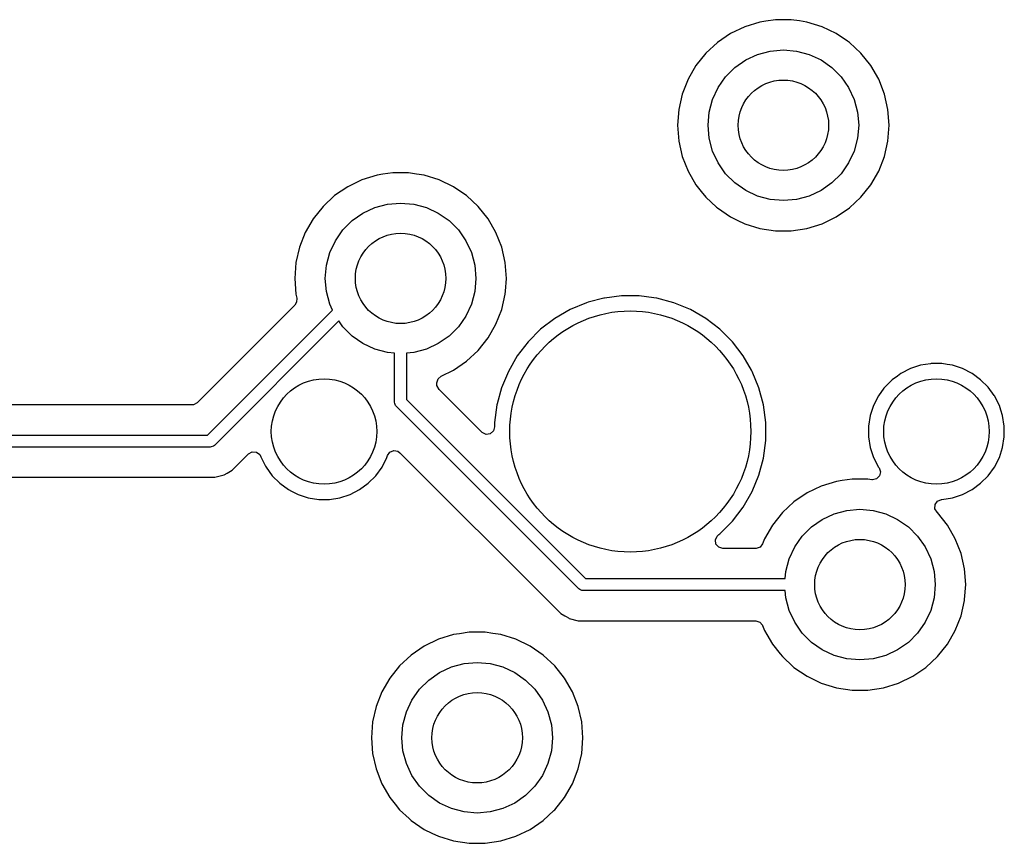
# Model space of a CAD drawing. Extents: x 98 to 223, y -135 to -41.
# Tile 18 of 23: x 173 to 189, y -83 to -70. Entities that reach past the tile are written whole.
import ezdxf

# ---------------------------------------------------------------- set-up
doc = ezdxf.new("R2010")
doc.units = 0
doc.layers.add('BLACK', color=7, linetype='CONTINUOUS')

msp = doc.modelspace()

# ---------------------------------------------------------------- linework, layer by layer
at = {"layer": 'BLACK', "linetype": 'CONTINUOUS'}
for p, q in [((185.346876, -69.726106), (185.096173, -69.803438)), ((185.346882, -69.726105), (185.346876, -69.726106)), ((185.346885, -69.726104), (185.346882, -69.726105)), ((185.444747, -69.711353), (185.346885, -69.726104)), ((185.606312, -69.687), (185.444747, -69.711353)), ((185.606318, -69.687), (185.606312, -69.687)), ((185.868682, -69.687), (185.606318, -69.687)), ((185.868687, -69.687), (185.868682, -69.687)), ((186.003323, -69.707294), (185.868687, -69.687)), ((186.128115, -69.726104), (186.003323, -69.707294)), ((186.128119, -69.726105), (186.128115, -69.726104)), ((186.128123, -69.726106), (186.128119, -69.726105)), ((186.378827, -69.803438), (186.128123, -69.726106)), ((185.096173, -69.803438), (184.859803, -69.917267)), ((186.615196, -69.917267), (186.378825, -69.803438)), ((186.378825, -69.803438), (186.378827, -69.803438)), ((184.64302, -70.065067), (184.450698, -70.243514)), ((184.859802, -69.917268), (184.64302, -70.065067)), ((184.859803, -69.917267), (184.859802, -69.917268)), ((186.615197, -69.917268), (186.615196, -69.917267)), ((186.6152, -69.91727), (186.615197, -69.917268)), ((186.615204, -69.917272), (186.6152, -69.91727)), ((186.802703, -70.045107), (186.615204, -69.917272)), ((186.831979, -70.065067), (186.802703, -70.045107)), ((187.024301, -70.243514), (186.831979, -70.065067)), ((185.309975, -70.262884), (185.52044, -70.20649)), ((185.52044, -70.20649), (185.7375, -70.1875)), ((185.7375, -70.1875), (185.95456, -70.20649)), ((185.95456, -70.20649), (186.165025, -70.262884)), ((184.450698, -70.243514), (184.287114, -70.448643)), ((184.934015, -70.479944), (185.1125, -70.354968)), ((185.1125, -70.354968), (185.309975, -70.262884)), ((186.165025, -70.262884), (186.3625, -70.354968)), ((186.3625, -70.354968), (186.540985, -70.479944)), ((187.024304, -70.243518), (187.024301, -70.243514)), ((187.024305, -70.243519), (187.024304, -70.243518)), ((187.187886, -70.448643), (187.024305, -70.243519)), ((184.287114, -70.448643), (184.155932, -70.675856)), ((184.779944, -70.634015), (184.934015, -70.479944)), ((186.540985, -70.479944), (186.695056, -70.634015)), ((187.319068, -70.675857), (187.187886, -70.448643)), ((184.155932, -70.675856), (184.060082, -70.920078)), ((184.654968, -70.8125), (184.779944, -70.634015)), ((186.695056, -70.634015), (186.820032, -70.8125)), ((187.41492, -70.920084), (187.319068, -70.675857)), ((184.562884, -71.009975), (184.654968, -70.8125)), ((186.820032, -70.8125), (186.912116, -71.009975)), ((184.060076, -70.920097), (184.001697, -71.175874)), ((184.060082, -70.920078), (184.060076, -70.920097)), ((184.50649, -71.22044), (184.562884, -71.009975)), ((186.912116, -71.009975), (186.96851, -71.22044)), ((187.473302, -71.17587), (187.41492, -70.920084)), ((184.001696, -71.175879), (183.982092, -71.437495)), ((184.001697, -71.175874), (184.001696, -71.175879)), ((184.4875, -71.4375), (184.50649, -71.22044)), ((186.96851, -71.22044), (186.9875, -71.4375)), ((187.473302, -71.175874), (187.473302, -71.17587)), ((187.473303, -71.175879), (187.473302, -71.175874)), ((187.492908, -71.437495), (187.473303, -71.175879)), ((183.982092, -71.437495), (183.982092, -71.437504)), ((183.982092, -71.437504), (184.001696, -71.69912)), ((184.50649, -71.65456), (184.4875, -71.4375)), ((186.9875, -71.4375), (186.96851, -71.65456)), ((187.473303, -71.69912), (187.492908, -71.437504)), ((187.492908, -71.437504), (187.492908, -71.437495)), ((184.001696, -71.69912), (184.001697, -71.699125)), ((184.001697, -71.699125), (184.060076, -71.954902)), ((184.562884, -71.865025), (184.50649, -71.65456)), ((186.96851, -71.65456), (186.912116, -71.865025)), ((187.41492, -71.954916), (187.473302, -71.69913)), ((187.473302, -71.69913), (187.473303, -71.69912)), ((184.654968, -72.0625), (184.562884, -71.865025)), ((186.912116, -71.865025), (186.820032, -72.0625)), ((184.060076, -71.954902), (184.060078, -71.954911)), ((184.060078, -71.954911), (184.06008, -71.954916)), ((184.06008, -71.954916), (184.155932, -72.199143)), ((187.319068, -72.199143), (187.41492, -71.954916)), ((184.155932, -72.199143), (184.287114, -72.426357)), ((184.779944, -72.240985), (184.654968, -72.0625)), ((186.820032, -72.0625), (186.695056, -72.240985)), ((187.187886, -72.426357), (187.319068, -72.199143)), ((178.746173, -72.343438), (178.509803, -72.457267)), ((178.996876, -72.266106), (178.746173, -72.343438)), ((178.996882, -72.266105), (178.996876, -72.266106)), ((178.996885, -72.266104), (178.996882, -72.266105)), ((179.094747, -72.251353), (178.996885, -72.266104)), ((179.256312, -72.227), (179.094747, -72.251353)), ((179.256318, -72.227), (179.256312, -72.227)), ((179.518682, -72.227), (179.256318, -72.227)), ((179.518687, -72.227), (179.518682, -72.227)), ((179.653323, -72.247294), (179.518687, -72.227)), ((179.778115, -72.266104), (179.653323, -72.247294)), ((179.778119, -72.266105), (179.778115, -72.266104)), ((179.778123, -72.266106), (179.778119, -72.266105)), ((180.028827, -72.343438), (179.778123, -72.266106)), ((180.265196, -72.457267), (180.028825, -72.343438)), ((180.028825, -72.343438), (180.028827, -72.343438)), ((184.934015, -72.395056), (184.779944, -72.240985)), ((186.695056, -72.240985), (186.540985, -72.395056)), ((178.509802, -72.457268), (178.29302, -72.605067)), ((178.509803, -72.457267), (178.509802, -72.457268)), ((180.265197, -72.457268), (180.265196, -72.457267)), ((180.2652, -72.45727), (180.265197, -72.457268)), ((180.265204, -72.457272), (180.2652, -72.45727)), ((180.452703, -72.585107), (180.265204, -72.457272)), ((184.287114, -72.426357), (184.372905, -72.533935)), ((185.1125, -72.520032), (184.934015, -72.395056)), ((185.309975, -72.612116), (185.1125, -72.520032)), ((186.3625, -72.520032), (186.165025, -72.612116)), ((186.540985, -72.395056), (186.3625, -72.520032)), ((187.024305, -72.631481), (187.187886, -72.426357)), ((178.29302, -72.605067), (178.100698, -72.783514)), ((180.481979, -72.605067), (180.452703, -72.585107)), ((180.674301, -72.783514), (180.481979, -72.605067)), ((184.372905, -72.533935), (184.450698, -72.631485)), ((184.450698, -72.631485), (184.627969, -72.795967)), ((185.52044, -72.66851), (185.309975, -72.612116)), ((185.7375, -72.6875), (185.52044, -72.66851)), ((185.95456, -72.66851), (185.7375, -72.6875)), ((186.165025, -72.612116), (185.95456, -72.66851)), ((186.831979, -72.809933), (187.024305, -72.631481)), ((178.100698, -72.783514), (177.937114, -72.988643)), ((178.7625, -72.894968), (178.959975, -72.802884)), ((178.959975, -72.802884), (179.17044, -72.74649)), ((179.17044, -72.74649), (179.3875, -72.7275)), ((179.3875, -72.7275), (179.60456, -72.74649)), ((179.60456, -72.74649), (179.815025, -72.802884)), ((179.815025, -72.802884), (180.0125, -72.894968)), ((180.674304, -72.783518), (180.674301, -72.783514)), ((180.674305, -72.783519), (180.674304, -72.783518)), ((180.837886, -72.988643), (180.674305, -72.783519)), ((184.627969, -72.795967), (184.643021, -72.809933)), ((184.643021, -72.809933), (184.859796, -72.957728)), ((186.615204, -72.957728), (186.831979, -72.809933)), ((177.937114, -72.988643), (177.805932, -73.215856)), ((178.584015, -73.019944), (178.7625, -72.894968)), ((180.0125, -72.894968), (180.190985, -73.019944)), ((180.969068, -73.215857), (180.837886, -72.988643)), ((184.859796, -72.957728), (184.859801, -72.95773)), ((184.859801, -72.95773), (184.859802, -72.957731)), ((184.859802, -72.957731), (184.859803, -72.957732)), ((184.859803, -72.957732), (184.968618, -73.010134)), ((184.968618, -73.010134), (185.096173, -73.071561)), ((186.378823, -73.071563), (186.615204, -72.957728)), ((178.304968, -73.3525), (178.429944, -73.174015)), ((178.429944, -73.174015), (178.584015, -73.019944)), ((180.190985, -73.019944), (180.345056, -73.174015)), ((180.345056, -73.174015), (180.470032, -73.3525)), ((185.096173, -73.071561), (185.096174, -73.071561)), ((185.096174, -73.071561), (185.096177, -73.071563)), ((185.096177, -73.071563), (185.346885, -73.148896)), ((185.346885, -73.148896), (185.606318, -73.188)), ((185.868682, -73.188), (186.128115, -73.148896)), ((186.128115, -73.148896), (186.378823, -73.071563)), ((177.805932, -73.215856), (177.710082, -73.460078)), ((181.06492, -73.460084), (180.969068, -73.215857)), ((185.606318, -73.188), (185.868682, -73.188)), ((177.710076, -73.460097), (177.651697, -73.715874)), ((177.710082, -73.460078), (177.710076, -73.460097)), ((178.212884, -73.549975), (178.304968, -73.3525)), ((180.470032, -73.3525), (180.562116, -73.549975)), ((181.123302, -73.71587), (181.06492, -73.460084)), ((178.15649, -73.76044), (178.212884, -73.549975)), ((180.562116, -73.549975), (180.61851, -73.76044)), ((177.651696, -73.715879), (177.632092, -73.977495)), ((177.651697, -73.715874), (177.651696, -73.715879)), ((178.1375, -73.9775), (178.15649, -73.76044)), ((180.61851, -73.76044), (180.6375, -73.9775)), ((181.123302, -73.715874), (181.123302, -73.71587)), ((181.123303, -73.715879), (181.123302, -73.715874)), ((181.142908, -73.977495), (181.123303, -73.715879)), ((177.632092, -73.977495), (177.632092, -73.977504)), ((177.632092, -73.977504), (177.651696, -74.23912)), ((178.15649, -74.19456), (178.1375, -73.9775)), ((180.6375, -73.9775), (180.61851, -74.19456)), ((181.126825, -74.19212), (181.142908, -73.977504)), ((181.142908, -73.977504), (181.142908, -73.977495)), ((177.651696, -74.23912), (177.651697, -74.239125)), ((177.651697, -74.239125), (177.66665, -74.304638)), ((177.66665, -74.304638), (177.662377, -74.374376)), ((178.212884, -74.405025), (178.15649, -74.19456)), ((180.61851, -74.19456), (180.562116, -74.405025)), ((181.06492, -74.494916), (181.123302, -74.23913)), ((181.123302, -74.23913), (181.126825, -74.19212)), ((182.757507, -74.305507), (182.500483, -74.374376)), ((182.771585, -74.303653), (182.757507, -74.305507)), ((183.049986, -74.267), (182.771585, -74.303653)), ((183.049994, -74.267), (183.049986, -74.267)), ((183.345006, -74.267), (183.049994, -74.267)), ((183.345013, -74.267), (183.345006, -74.267)), ((183.588613, -74.299071), (183.345013, -74.267)), ((183.637493, -74.305507), (183.588613, -74.299071)), ((183.922452, -74.381861), (183.637493, -74.305507)), ((177.63344, -74.419911), (176.013922, -76.039431)), ((177.662377, -74.374376), (177.63344, -74.419911)), ((178.258441, -74.502724), (178.212884, -74.405025)), ((180.562116, -74.405025), (180.470032, -74.6025)), ((182.472538, -74.381864), (182.199999, -74.494754)), ((182.472548, -74.381861), (182.472538, -74.381864)), ((182.500483, -74.374376), (182.472548, -74.381861)), ((183.922454, -74.381862), (183.922452, -74.381861)), ((183.922461, -74.381864), (183.922454, -74.381862)), ((184.195, -74.494754), (183.922461, -74.381864)), ((176.184916, -76.57625), (178.258441, -74.502724)), ((180.470032, -74.6025), (180.345056, -74.780985)), ((180.969068, -74.739143), (181.06492, -74.494916)), ((181.944506, -74.642261), (181.710459, -74.821852)), ((182.199989, -74.494758), (181.944506, -74.642261)), ((182.199999, -74.494754), (182.199989, -74.494758)), ((184.19501, -74.494758), (184.195, -74.494754)), ((184.450493, -74.642261), (184.19501, -74.494758)), ((184.68454, -74.821852), (184.450493, -74.642261)), ((178.3612, -74.682809), (176.297049, -76.746961)), ((178.429944, -74.780985), (178.3612, -74.682809)), ((178.584015, -74.935056), (178.429944, -74.780985)), ((180.345056, -74.780985), (180.190985, -74.935056)), ((180.837886, -74.966357), (180.969068, -74.739143)), ((178.7625, -75.060032), (178.584015, -74.935056)), ((180.190985, -74.935056), (180.0125, -75.060032)), ((180.674305, -75.171481), (180.837886, -74.966357)), ((181.710452, -74.821858), (181.501858, -75.030452)), ((181.710459, -74.821852), (181.710452, -74.821858)), ((184.684547, -74.821858), (184.68454, -74.821852)), ((184.893141, -75.030452), (184.684547, -74.821858)), ((178.959975, -75.152116), (178.7625, -75.060032)), ((180.0125, -75.060032), (179.815025, -75.152116)), ((181.501852, -75.030459), (181.322261, -75.264506)), ((181.501858, -75.030452), (181.501852, -75.030459)), ((184.893147, -75.030459), (184.893141, -75.030452)), ((185.072738, -75.264506), (184.893147, -75.030459)), ((179.17044, -75.20851), (178.959975, -75.152116)), ((179.2875, -75.218751), (179.17044, -75.20851)), ((179.2875, -76.030902), (179.2875, -75.218751)), ((179.60456, -75.20851), (179.4875, -75.218751)), ((179.4875, -75.218751), (179.4875, -75.98948)), ((179.815025, -75.152116), (179.60456, -75.20851)), ((180.481979, -75.349933), (180.674305, -75.171481)), ((181.322261, -75.264506), (181.174758, -75.519989)), ((185.207388, -75.497728), (185.072738, -75.264506)), ((180.265204, -75.497728), (180.481979, -75.349933)), ((188.013943, -75.419714), (187.84546, -75.474456)), ((188.175871, -75.394067), (188.013943, -75.419714)), ((188.188921, -75.392), (188.175871, -75.394067)), ((188.366079, -75.392), (188.188921, -75.392)), ((188.453567, -75.405857), (188.366079, -75.392)), ((188.541056, -75.419714), (188.453567, -75.405857)), ((188.709539, -75.474456), (188.541056, -75.419714)), ((180.007685, -75.642097), (180.058198, -75.597416)), ((180.058198, -75.597416), (180.265204, -75.497728)), ((181.174754, -75.519999), (181.061864, -75.792538)), ((181.174758, -75.519989), (181.174754, -75.519999)), ((185.220243, -75.519993), (185.207388, -75.497728)), ((185.333139, -75.792548), (185.220243, -75.519993)), ((187.629072, -75.597416), (187.544286, -75.659017)), ((187.687609, -75.554886), (187.629072, -75.597416)), ((187.845457, -75.474457), (187.687609, -75.554886)), ((187.84546, -75.474456), (187.845457, -75.474457)), ((188.709542, -75.474457), (188.709539, -75.474456)), ((188.86739, -75.554886), (188.709542, -75.474457)), ((189.010714, -75.659017), (188.86739, -75.554886)), ((179.988, -75.709136), (180.007685, -75.642097)), ((179.988, -75.730805), (179.988, -75.709136)), ((179.990834, -75.757163), (179.988, -75.730805)), ((180.024319, -75.818486), (179.990834, -75.757163)), ((181.061861, -75.792548), (180.991253, -76.056065)), ((181.061864, -75.792538), (181.061861, -75.792548)), ((185.409493, -76.077507), (185.333139, -75.792548)), ((187.419017, -75.784286), (187.406692, -75.80125)), ((187.419019, -75.784284), (187.419017, -75.784286)), ((187.544283, -75.659019), (187.419019, -75.784283)), ((187.419019, -75.784283), (187.419019, -75.784284)), ((187.544284, -75.659019), (187.544283, -75.659019)), ((187.544286, -75.659017), (187.544284, -75.659019)), ((189.135983, -75.784286), (189.010714, -75.659017)), ((189.234378, -75.919715), (189.135983, -75.784286)), ((180.735319, -76.529486), (180.024319, -75.818486)), ((187.314886, -75.927609), (187.234457, -76.085457)), ((187.406692, -75.80125), (187.314886, -75.927609)), ((189.240113, -75.927609), (189.234378, -75.919715)), ((189.320542, -76.085457), (189.240113, -75.927609)), ((175.926241, -76.07575), (169.686853, -76.07575)), ((175.952599, -76.072916), (175.926241, -76.07575)), ((176.013922, -76.039431), (175.952599, -76.072916)), ((179.289421, -76.050411), (179.2875, -76.030902)), ((179.304353, -76.086459), (179.289421, -76.050411)), ((179.316789, -76.101613), (179.304353, -76.086459)), ((182.343387, -79.128211), (179.316789, -76.101613)), ((179.4875, -75.98948), (182.45552, -78.9575)), ((180.985506, -76.077515), (180.947, -76.369986)), ((180.985508, -76.077504), (180.985506, -76.077515)), ((180.991253, -76.056065), (180.985508, -76.077504)), ((185.448, -76.369994), (185.409493, -76.077507)), ((187.234456, -76.08546), (187.179714, -76.253943)), ((187.234457, -76.085457), (187.234456, -76.08546)), ((189.320543, -76.08546), (189.320542, -76.085457)), ((189.346433, -76.165143), (189.320543, -76.08546)), ((187.179714, -76.253943), (187.152, -76.428921)), ((189.375286, -76.253945), (189.346433, -76.165143)), ((189.403, -76.428921), (189.375286, -76.253945)), ((180.947, -76.441805), (180.927315, -76.508844)), ((180.947, -76.369986), (180.947, -76.441805)), ((185.448, -76.665006), (185.448, -76.369994)), ((187.152, -76.428921), (187.152, -76.606078)), ((189.403, -76.606079), (189.403, -76.428921)), ((169.198751, -76.57625), (176.184916, -76.57625)), ((180.741797, -76.535518), (180.735319, -76.529486)), ((180.805353, -76.564543), (180.741797, -76.535518)), ((180.874511, -76.554599), (180.805353, -76.564543)), ((180.927315, -76.508844), (180.874511, -76.554599)), ((187.152, -76.606078), (187.179714, -76.781056)), ((189.375286, -76.781055), (189.403, -76.606079)), ((176.245847, -76.774329), (176.226338, -76.77625)), ((176.281895, -76.759397), (176.245847, -76.774329)), ((176.297049, -76.746961), (176.281895, -76.759397)), ((185.409493, -76.957493), (185.448, -76.665006)), ((176.226338, -76.77625), (169.198751, -76.77625)), ((176.717068, -77.034754), (176.864629, -76.887192)), ((176.864629, -76.887192), (176.92595, -76.853709)), ((176.92595, -76.853709), (176.995642, -76.858693)), ((176.995642, -76.858693), (177.051575, -76.900565)), ((177.051575, -76.900565), (177.07024, -76.93656)), ((177.07024, -76.93656), (177.074457, -76.94954)), ((179.160542, -76.949542), (179.170692, -76.918304)), ((179.170692, -76.918304), (179.210129, -76.860629)), ((179.210129, -76.860629), (179.274487, -76.83343)), ((179.274487, -76.83343), (179.343334, -76.845344)), ((179.343334, -76.845344), (179.376304, -76.868941)), ((179.376304, -76.868941), (181.929237, -79.421874)), ((187.179714, -76.781056), (187.234456, -76.949539)), ((189.320542, -76.949542), (189.375286, -76.781055)), ((176.595054, -77.15677), (176.706858, -77.044966)), ((176.706858, -77.044964), (176.717066, -77.034757)), ((176.706858, -77.044966), (176.706858, -77.044964)), ((176.717066, -77.034757), (176.717068, -77.034754)), ((177.074457, -76.94954), (177.074457, -76.949542)), ((177.074457, -76.949542), (177.147936, -77.09375)), ((177.147936, -77.09375), (177.154886, -77.10739)), ((179.080114, -77.10739), (179.160542, -76.949542)), ((185.333139, -77.242452), (185.409493, -76.957493)), ((187.234456, -76.949539), (187.234457, -76.949542)), ((187.234457, -76.949542), (187.314887, -77.107392)), ((189.240114, -77.10739), (189.320542, -76.949542)), ((176.305395, -77.276751), (176.458123, -77.235827)), ((176.458123, -77.235827), (176.508242, -77.206889)), ((176.508242, -77.206889), (176.595054, -77.15677)), ((177.154886, -77.10739), (177.259017, -77.250714)), ((177.259017, -77.250714), (177.384286, -77.375983)), ((178.850714, -77.375983), (178.975983, -77.250714)), ((178.975983, -77.250714), (179.080114, -77.10739)), ((185.220243, -77.515007), (185.333139, -77.242452)), ((187.332951, -77.255582), (187.282844, -77.304276)), ((187.314887, -77.107392), (187.325298, -77.121722)), ((187.325298, -77.121722), (187.348777, -77.187529)), ((187.348777, -77.187529), (187.332951, -77.255582)), ((189.010714, -77.375983), (189.135983, -77.250714)), ((189.135983, -77.250714), (189.240114, -77.10739)), ((169.686853, -77.27675), (176.139669, -77.27675)), ((176.139669, -77.27675), (176.139685, -77.276751)), ((176.139685, -77.276751), (176.147281, -77.276751)), ((176.147281, -77.276751), (176.305392, -77.276751)), ((176.305392, -77.276751), (176.305395, -77.276751)), ((177.384286, -77.375983), (177.52761, -77.480114)), ((178.70739, -77.480114), (178.850714, -77.375983)), ((186.366173, -77.423438), (186.129803, -77.537267)), ((186.616876, -77.346106), (186.366173, -77.423438)), ((186.616882, -77.346105), (186.616876, -77.346106)), ((186.616885, -77.346104), (186.616882, -77.346105)), ((186.714747, -77.331353), (186.616885, -77.346104)), ((186.876312, -77.307), (186.714747, -77.331353)), ((186.876318, -77.307), (186.876312, -77.307)), ((187.138682, -77.307), (186.876318, -77.307)), ((187.138689, -77.307), (187.138682, -77.307)), ((187.206498, -77.317221), (187.138689, -77.307)), ((187.214366, -77.318151), (187.206498, -77.317221)), ((187.282844, -77.304276), (187.214366, -77.318151)), ((188.86739, -77.480114), (189.010714, -77.375983)), ((177.52761, -77.480114), (177.576165, -77.504854)), ((177.576165, -77.504854), (177.685457, -77.560542)), ((177.685457, -77.560542), (177.68546, -77.560543)), ((177.68546, -77.560543), (177.752075, -77.582187)), ((177.752075, -77.582187), (177.853945, -77.615286)), ((178.381055, -77.615286), (178.549542, -77.560542)), ((178.549542, -77.560542), (178.70739, -77.480114)), ((185.072738, -77.770494), (185.220243, -77.515007)), ((186.129802, -77.537268), (185.91302, -77.685067)), ((186.129803, -77.537267), (186.129802, -77.537268)), ((188.541055, -77.615286), (188.709542, -77.560542)), ((188.709542, -77.560542), (188.86739, -77.480114)), ((177.853945, -77.615286), (178.028921, -77.643)), ((178.028921, -77.643), (178.028922, -77.643)), ((178.028922, -77.643), (178.206078, -77.643)), ((178.206078, -77.643), (178.206079, -77.643)), ((178.206079, -77.643), (178.381055, -77.615286)), ((185.91302, -77.685067), (185.720698, -77.863514)), ((188.252366, -77.797754), (188.254739, -77.727925)), ((188.254739, -77.727925), (188.294488, -77.670464)), ((188.294488, -77.670464), (188.358993, -77.643615)), ((188.358993, -77.643615), (188.362727, -77.643264)), ((188.362727, -77.643264), (188.366076, -77.643)), ((188.366076, -77.643), (188.366079, -77.643)), ((188.366079, -77.643), (188.541055, -77.615286)), ((184.893146, -78.004542), (185.072738, -77.770494)), ((185.720698, -77.863514), (185.557114, -78.068643)), ((186.3825, -77.974968), (186.579975, -77.882884)), ((186.579975, -77.882884), (186.79044, -77.82649)), ((186.79044, -77.82649), (187.0075, -77.8075)), ((187.0075, -77.8075), (187.22456, -77.82649)), ((187.22456, -77.82649), (187.435025, -77.882884)), ((187.435025, -77.882884), (187.6325, -77.974968)), ((188.288122, -77.857781), (188.252366, -77.797754)), ((188.294298, -77.863511), (188.288122, -77.857781)), ((188.294299, -77.863512), (188.294298, -77.863511)), ((188.294303, -77.863517), (188.294299, -77.863512)), ((188.294305, -77.863519), (188.294303, -77.863517)), ((188.457886, -78.068643), (188.294305, -77.863519)), ((184.684542, -78.213146), (184.893146, -78.004542)), ((185.557114, -78.068643), (185.425935, -78.29585)), ((186.204015, -78.099944), (186.3825, -77.974968)), ((187.6325, -77.974968), (187.810985, -78.099944)), ((188.589068, -78.295857), (188.457886, -78.068643)), ((184.638325, -78.251797), (184.656552, -78.234624)), ((184.656552, -78.234624), (184.669179, -78.224934)), ((184.669179, -78.224934), (184.684542, -78.213146)), ((186.049944, -78.254015), (186.204015, -78.099944)), ((187.810985, -78.099944), (187.965056, -78.254015)), ((184.6093, -78.315353), (184.638325, -78.251797)), ((184.619244, -78.384511), (184.6093, -78.315353)), ((184.664999, -78.437315), (184.619244, -78.384511)), ((185.393573, -78.378305), (185.35076, -78.433516)), ((185.425932, -78.295857), (185.393573, -78.378305)), ((185.425935, -78.29585), (185.425932, -78.295855)), ((185.425932, -78.295855), (185.425932, -78.295857)), ((185.924968, -78.4325), (186.049944, -78.254015)), ((187.965056, -78.254015), (188.090032, -78.4325)), ((188.68492, -78.540084), (188.589068, -78.295857)), ((184.732038, -78.457), (184.664999, -78.437315)), ((185.278147, -78.457), (184.732038, -78.457)), ((185.28489, -78.456817), (185.278147, -78.457)), ((185.35076, -78.433516), (185.28489, -78.456817)), ((185.832884, -78.629975), (185.924968, -78.4325)), ((188.090032, -78.4325), (188.182116, -78.629975)), ((188.743302, -78.79587), (188.68492, -78.540084)), ((185.77649, -78.84044), (185.832884, -78.629975)), ((188.182116, -78.629975), (188.23851, -78.84044)), ((185.766249, -78.9575), (185.77649, -78.84044)), ((188.23851, -78.84044), (188.2575, -79.0575)), ((188.743302, -78.795874), (188.743302, -78.79587)), ((188.743303, -78.795879), (188.743302, -78.795874)), ((188.762908, -79.057495), (188.743303, -78.795879)), ((182.45552, -78.9575), (185.766249, -78.9575)), ((188.2575, -79.0575), (188.23851, -79.27456)), ((188.744549, -79.302489), (188.762908, -79.057504)), ((188.762908, -79.057504), (188.762908, -79.057495)), ((182.358541, -79.140647), (182.343387, -79.128211)), ((182.394589, -79.155579), (182.358541, -79.140647)), ((182.414098, -79.1575), (182.394589, -79.155579)), ((185.766249, -79.1575), (182.414098, -79.1575)), ((185.77649, -79.27456), (185.766249, -79.1575)), ((185.832884, -79.485025), (185.77649, -79.27456)), ((188.23851, -79.27456), (188.182116, -79.485025)), ((188.68492, -79.574916), (188.743302, -79.31913)), ((188.743302, -79.31913), (188.744549, -79.302489)), ((181.929237, -79.421874), (181.929247, -79.421885)), ((181.929247, -79.421885), (181.933577, -79.426215)), ((181.933577, -79.426215), (181.933578, -79.426216)), ((181.933578, -79.426216), (182.045382, -79.53802)), ((182.045382, -79.53802), (182.109298, -79.574921)), ((185.924968, -79.6825), (185.832884, -79.485025)), ((188.182116, -79.485025), (188.090032, -79.6825)), ((182.109298, -79.574921), (182.132193, -79.588139)), ((182.132193, -79.588139), (182.132195, -79.588141)), ((182.132195, -79.588141), (182.170249, -79.610111)), ((182.170249, -79.610111), (182.182313, -79.617077)), ((182.182313, -79.617077), (182.335041, -79.658001)), ((182.335041, -79.658001), (182.335044, -79.658001)), ((182.335044, -79.658001), (182.500751, -79.658001)), ((182.500751, -79.658001), (182.500767, -79.658)), ((182.500767, -79.658), (185.278147, -79.658)), ((185.278147, -79.658), (185.345186, -79.677685)), ((185.345186, -79.677685), (185.390941, -79.730489)), ((186.049944, -79.860985), (185.924968, -79.6825)), ((188.090032, -79.6825), (187.965056, -79.860985)), ((188.589068, -79.819143), (188.68492, -79.574916)), ((180.364747, -79.871353), (180.266885, -79.886104)), ((180.526312, -79.847), (180.364747, -79.871353)), ((180.526318, -79.847), (180.526312, -79.847)), ((180.788682, -79.847), (180.526318, -79.847)), ((180.788687, -79.847), (180.788682, -79.847)), ((180.914975, -79.866036), (180.788687, -79.847)), ((181.048115, -79.886104), (180.914975, -79.866036)), ((185.390941, -79.730489), (185.393558, -79.736657)), ((185.393558, -79.736657), (185.425932, -79.819143)), ((185.425932, -79.819143), (185.425934, -79.819146)), ((185.425934, -79.819146), (185.425935, -79.819149)), ((185.425935, -79.819149), (185.464593, -79.886106)), ((186.204015, -80.015056), (186.049944, -79.860985)), ((187.965056, -79.860985), (187.810985, -80.015056)), ((188.457886, -80.046357), (188.589068, -79.819143)), ((180.016173, -79.963438), (179.779803, -80.077267)), ((180.266876, -79.886106), (180.016173, -79.963438)), ((180.266882, -79.886105), (180.266876, -79.886106)), ((180.266885, -79.886104), (180.266882, -79.886105)), ((181.048119, -79.886105), (181.048115, -79.886104)), ((181.048123, -79.886106), (181.048119, -79.886105)), ((181.298827, -79.963438), (181.048123, -79.886106)), ((181.535196, -80.077267), (181.298825, -79.963438)), ((181.298825, -79.963438), (181.298827, -79.963438)), ((185.464593, -79.886106), (185.557114, -80.046357)), ((186.3825, -80.140032), (186.204015, -80.015056)), ((187.810985, -80.015056), (187.6325, -80.140032)), ((179.779802, -80.077268), (179.56302, -80.225067)), ((179.779803, -80.077267), (179.779802, -80.077268)), ((181.535197, -80.077268), (181.535196, -80.077267)), ((181.5352, -80.07727), (181.535197, -80.077268)), ((181.535204, -80.077272), (181.5352, -80.07727)), ((181.751979, -80.225067), (181.535204, -80.077272)), ((185.557114, -80.046357), (185.683712, -80.205106)), ((185.683712, -80.205106), (185.720698, -80.251485)), ((186.579975, -80.232116), (186.3825, -80.140032)), ((187.6325, -80.140032), (187.435025, -80.232116)), ((188.294305, -80.251481), (188.457886, -80.046357)), ((179.56302, -80.225067), (179.370698, -80.403514)), ((180.229975, -80.422884), (180.44044, -80.36649)), ((180.44044, -80.36649), (180.6575, -80.3475)), ((180.6575, -80.3475), (180.87456, -80.36649)), ((180.87456, -80.36649), (181.085025, -80.422884)), ((181.944301, -80.403514), (181.751979, -80.225067)), ((185.720698, -80.251485), (185.902253, -80.419941)), ((186.79044, -80.28851), (186.579975, -80.232116)), ((187.0075, -80.3075), (186.79044, -80.28851)), ((187.22456, -80.28851), (187.0075, -80.3075)), ((187.435025, -80.232116), (187.22456, -80.28851)), ((188.101979, -80.429933), (188.294305, -80.251481)), ((179.370698, -80.403514), (179.207114, -80.608643)), ((179.854015, -80.639944), (180.0325, -80.514968)), ((180.0325, -80.514968), (180.229975, -80.422884)), ((181.085025, -80.422884), (181.2825, -80.514968)), ((181.2825, -80.514968), (181.460985, -80.639944)), ((181.944304, -80.403518), (181.944301, -80.403514)), ((181.944305, -80.403519), (181.944304, -80.403518)), ((182.107886, -80.608643), (181.944305, -80.403519)), ((185.902253, -80.419941), (185.913021, -80.429933)), ((185.913021, -80.429933), (186.129796, -80.577728)), ((187.885204, -80.577728), (188.101979, -80.429933)), ((179.207114, -80.608643), (179.075932, -80.835856)), ((179.699944, -80.794015), (179.854015, -80.639944)), ((181.460985, -80.639944), (181.615056, -80.794015)), ((182.239068, -80.835857), (182.107886, -80.608643)), ((186.129796, -80.577728), (186.129801, -80.57773)), ((186.129801, -80.57773), (186.129802, -80.577731)), ((186.129802, -80.577731), (186.129803, -80.577732)), ((186.129803, -80.577732), (186.232266, -80.627075)), ((186.232266, -80.627075), (186.366173, -80.691561)), ((186.366173, -80.691561), (186.366174, -80.691561)), ((186.366174, -80.691561), (186.366177, -80.691563)), ((186.366177, -80.691563), (186.616885, -80.768896)), ((187.398115, -80.768896), (187.648823, -80.691563)), ((187.648823, -80.691563), (187.885204, -80.577728)), ((179.075932, -80.835856), (178.980082, -81.080078)), ((179.574968, -80.9725), (179.699944, -80.794015)), ((181.615056, -80.794015), (181.740032, -80.9725)), ((182.33492, -81.080084), (182.239068, -80.835857)), ((186.616885, -80.768896), (186.876318, -80.808)), ((186.876318, -80.808), (187.138682, -80.808)), ((187.138682, -80.808), (187.398115, -80.768896)), ((179.482884, -81.169975), (179.574968, -80.9725)), ((181.740032, -80.9725), (181.832116, -81.169975)), ((178.980076, -81.080097), (178.921697, -81.335874)), ((178.980082, -81.080078), (178.980076, -81.080097)), ((179.42649, -81.38044), (179.482884, -81.169975)), ((181.832116, -81.169975), (181.88851, -81.38044)), ((182.393302, -81.33587), (182.33492, -81.080084)), ((178.921696, -81.335879), (178.902092, -81.597495)), ((178.921697, -81.335874), (178.921696, -81.335879)), ((182.393302, -81.335874), (182.393302, -81.33587)), ((182.393303, -81.335879), (182.393302, -81.335874)), ((182.412908, -81.597495), (182.393303, -81.335879)), ((179.4075, -81.5975), (179.42649, -81.38044)), ((181.88851, -81.38044), (181.9075, -81.5975)), ((178.902092, -81.597495), (178.902092, -81.597504)), ((178.902092, -81.597504), (178.921696, -81.85912)), ((179.42649, -81.81456), (179.4075, -81.5975)), ((181.9075, -81.5975), (181.88851, -81.81456)), ((182.393303, -81.85912), (182.412908, -81.597504)), ((182.412908, -81.597504), (182.412908, -81.597495)), ((179.482884, -82.025025), (179.42649, -81.81456)), ((181.88851, -81.81456), (181.832116, -82.025025)), ((178.921696, -81.85912), (178.921697, -81.859125)), ((178.921697, -81.859125), (178.980076, -82.114902)), ((182.33492, -82.114916), (182.393302, -81.85913)), ((182.393302, -81.85913), (182.393303, -81.85912)), ((178.980076, -82.114902), (178.980078, -82.114911)), ((178.980078, -82.114911), (178.98008, -82.114916)), ((178.98008, -82.114916), (179.075932, -82.359143)), ((179.574968, -82.2225), (179.482884, -82.025025)), ((181.832116, -82.025025), (181.740032, -82.2225)), ((182.239068, -82.359143), (182.33492, -82.114916)), ((179.699944, -82.400985), (179.574968, -82.2225)), ((181.740032, -82.2225), (181.615056, -82.400985)), ((179.075932, -82.359143), (179.207114, -82.586357)), ((179.854015, -82.555056), (179.699944, -82.400985)), ((181.615056, -82.400985), (181.460985, -82.555056)), ((182.107886, -82.586357), (182.239068, -82.359143)), ((179.207114, -82.586357), (179.296654, -82.698636)), ((180.0325, -82.680032), (179.854015, -82.555056)), ((181.460985, -82.555056), (181.2825, -82.680032)), ((181.944305, -82.791481), (182.107886, -82.586357)), ((179.296654, -82.698636), (179.370698, -82.791485)), ((179.370698, -82.791485), (179.52676, -82.936288)), ((180.229975, -82.772116), (180.0325, -82.680032)), ((180.44044, -82.82851), (180.229975, -82.772116)), ((181.085025, -82.772116), (180.87456, -82.82851)), ((181.2825, -82.680032), (181.085025, -82.772116)), ((181.751979, -82.969933), (181.928164, -82.806458)), ((181.928164, -82.806458), (181.944301, -82.791485)), ((181.944301, -82.791483), (181.944305, -82.791481)), ((181.944301, -82.791485), (181.944301, -82.791483)), ((179.52676, -82.936288), (179.563021, -82.969933)), ((179.563021, -82.969933), (179.779796, -83.117728)), ((180.6575, -82.8475), (180.44044, -82.82851)), ((180.87456, -82.82851), (180.6575, -82.8475)), ((181.535204, -83.117728), (181.751979, -82.969933)), ((179.779796, -83.117728), (179.779801, -83.11773)), ((179.779801, -83.11773), (179.779802, -83.117731)), ((179.779802, -83.117731), (179.779803, -83.117732)), ((179.779803, -83.117732), (179.905343, -83.178188)), ((181.298823, -83.231563), (181.535204, -83.117728)), ((179.905343, -83.178188), (180.016173, -83.231561)), ((180.016173, -83.231561), (180.016174, -83.231561)), ((180.016174, -83.231561), (180.016177, -83.231563)), ((180.016177, -83.231563), (180.266885, -83.308896)), ((180.266885, -83.308896), (180.526318, -83.348)), ((180.788682, -83.348), (181.048115, -83.308896)), ((181.048115, -83.308896), (181.298823, -83.231563)), ((180.526318, -83.348), (180.788682, -83.348))]:
    msp.add_line(p, q, dxfattribs=at)
at = {"layer": 'BLACK'}
for centre, radius in [((185.7375, -71.4375), 0.75), ((179.3875, -73.9775), 0.75), ((183.1975, -76.5175), 2), ((178.1175, -76.5175), 0.875), ((188.2775, -76.5175), 0.875), ((187.0075, -79.0575), 0.75), ((180.6575, -81.5975), 0.75)]:
    msp.add_circle(centre, radius, dxfattribs=at)

doc.saveas('drawing.dxf')
